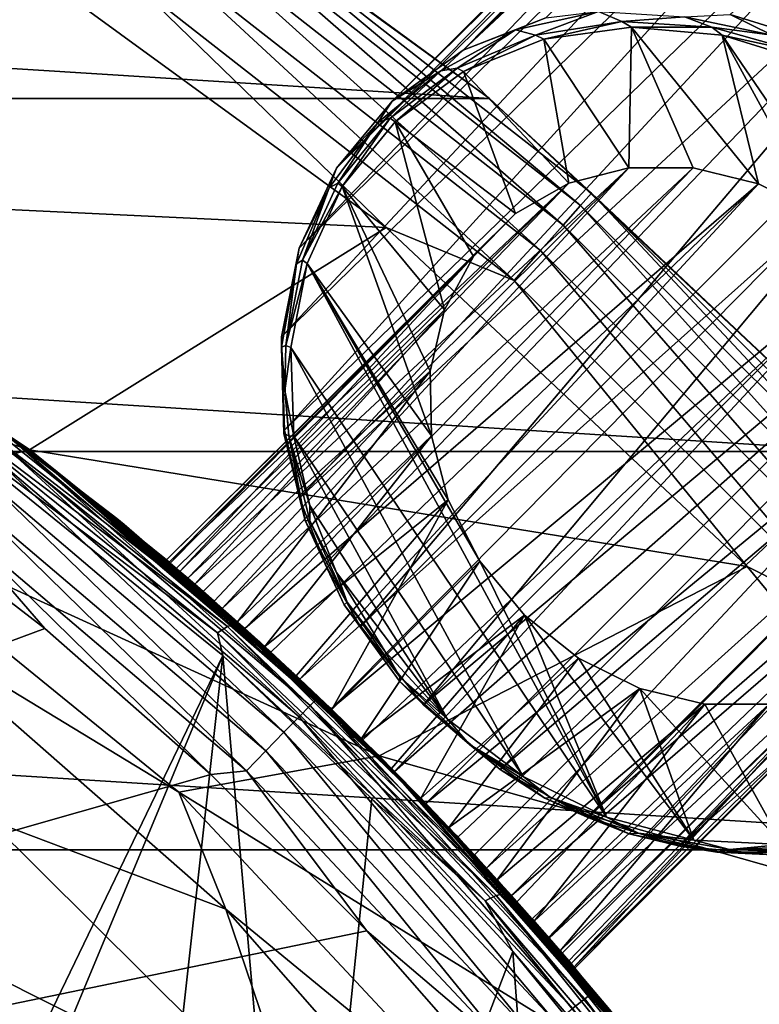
# Model space of a CAD drawing. Header units: metres. Extents: x -25 to 33, y -129 to 30.
# Tile 78 of 84: x 13.03 to 17.51, y 13.7 to 19.66. Entities that reach past the tile are written whole.
import ezdxf

# ---------------------------------------------------------------- set-up
doc = ezdxf.new("R2010")
doc.units = ezdxf.units.M
doc.layers.add('solid_BIDET-ACTIVO_SW0001', color=7, linetype='CONTINUOUS')

msp = doc.modelspace()

# ---------------------------------------------------------------- linework, layer by layer
at = {"layer": 'solid_BIDET-ACTIVO_SW0001'}
for points in [[(15.281739, 19.169123, 56.791683), (20.010605, 23.897474, 68.722786), (20.454704, 24.27928, 68.550995)], [(15.281739, 19.169123, 56.791683), (20.454704, 24.27928, 68.550995), (19.76038, 23.584953, 66.85025)], [(14.945347, 18.762917, 57.094849), (19.672533, 23.441162, 68.922447), (20.010605, 23.897474, 68.722786)], [(15.281739, 19.169123, 56.791683), (14.945347, 18.762917, 57.094849), (20.010605, 23.897474, 68.722786)], [(15.710807, 19.477777, 56.490509), (15.281739, 19.169123, 56.791683), (19.76038, 23.584953, 66.85025)], [(15.710807, 19.477777, 56.490509), (19.76038, 23.584953, 66.85025), (19.846735, 23.588869, 66.460831)], [(15.710807, 19.477777, 56.490509), (19.846735, 23.588869, 66.460831), (19.94504, 23.575073, 66.088188)], [(15.710807, 19.477777, 56.490509), (19.94504, 23.575073, 66.088188), (20.052858, 23.544182, 65.733078)], [(16.211555, 19.673773, 56.206066), (15.710807, 19.477777, 56.490509), (20.052858, 23.544182, 65.733078)], [(14.718093, 18.279036, 57.385166), (19.452602, 22.927969, 69.134827), (19.672533, 23.441162, 68.922447)], [(14.945347, 18.762917, 57.094849), (14.718093, 18.279036, 57.385166), (19.672533, 23.441162, 68.922447)], [(14.611097, 17.741156, 57.648438), (19.358477, 22.376743, 69.344353), (19.452602, 22.927969, 69.134827)], [(14.718093, 18.279036, 57.385166), (14.611097, 17.741156, 57.648438), (19.452602, 22.927969, 69.134827)], [(17.888607, 19.519995, 55.58419), (17.327766, 19.695412, 55.741539), (20.943834, 22.933035, 63.772762)], [(14.611097, 17.741156, 57.648438), (14.629597, 17.175602, 57.871769), (19.358477, 22.376743, 69.344353)], [(19.358477, 22.376743, 69.344353), (14.629597, 17.175602, 57.871769), (19.392426, 21.808397, 69.53141)], [(19.392426, 21.808397, 69.53141), (14.629597, 17.175602, 57.871769), (14.721072, 16.764423, 58.002289)], [(19.392426, 21.808397, 69.53141), (14.721072, 16.764423, 58.002289), (19.551792, 21.248409, 69.679787)], [(19.551792, 21.248409, 69.679787), (14.721072, 16.764423, 58.002289), (14.875666, 16.363817, 58.102722)], [(19.551792, 21.248409, 69.679787), (14.875666, 16.363817, 58.102722), (15.089403, 15.984087, 58.17049)], [(19.551792, 21.248409, 69.679787), (15.089403, 15.984087, 58.17049), (19.828129, 20.722813, 69.777954)], [(-15.87161, 19.184862, 9), (-13.344159, 21.022268, 9), (15.871396, 19.18504, 9)], [(-13.344159, 21.022268, 9), (13.34397, 21.022388, 9), (15.871396, 19.18504, 9)], [(13.342087, 21.023766, 13), (15.871396, 19.18504, 9), (13.34397, 21.022388, 9)], [(13.342087, 21.023766, 13), (15.871858, 19.18578, 13), (15.871396, 19.18504, 9)], [(14.125609, 20.464478, 13.257808), (15.871858, 19.18578, 13), (13.342087, 21.023766, 13)], [(19.828129, 20.722813, 69.777954), (15.089403, 15.984087, 58.17049), (15.471326, 15.512014, 58.207294)], [(20.206614, 20.256472, 69.817413), (19.828129, 20.722813, 69.777954), (15.471326, 15.512014, 58.207294)], [(14.125609, 20.464478, 13.257808), (14.068929, 20.382362, 13.49932), (16.423172, 18.53793, 13.49932)], [(16.489338, 18.612616, 13.257808), (14.125609, 20.464478, 13.257808), (16.423172, 18.53793, 13.49932)], [(16.489338, 18.612616, 13.257808), (15.871858, 19.18578, 13), (14.125609, 20.464478, 13.257808)], [(14.068929, 20.382362, 13.49932), (13.978641, 20.251556, 13.706737), (16.317776, 18.418961, 13.706737)], [(16.423172, 18.53793, 13.49932), (14.068929, 20.382362, 13.49932), (16.317776, 18.418961, 13.706737)], [(13.978641, 20.251556, 13.706737), (13.860909, 20.080994, 13.865894), (16.180344, 18.263832, 13.865894)], [(16.317776, 18.418961, 13.706737), (13.978641, 20.251556, 13.706737), (16.180344, 18.263832, 13.865894)], [(20.206614, 20.256472, 69.817413), (15.471326, 15.512014, 58.207294), (20.669497, 19.873846, 69.799828)], [(10.751269, 18.618132, 14), (15.24556, 18.405001, 14), (12.818514, 20.171478, 14)], [(13.723773, 19.882318, 13.965926), (12.818514, 20.171478, 14), (15.24556, 18.405001, 14)], [(13.860909, 20.080994, 13.865894), (13.723773, 19.882318, 13.965926), (16.02026, 18.083136, 13.965926)], [(16.180344, 18.263832, 13.865894), (13.860909, 20.080994, 13.865894), (16.02026, 18.083136, 13.965926)], [(16.02026, 18.083136, 13.965926), (13.723773, 19.882318, 13.965926), (15.24556, 18.405001, 14)], [(20.669497, 19.873846, 69.799828), (15.471326, 15.512014, 58.207294), (15.936646, 15.121349, 58.176815)], [(20.669497, 19.873846, 69.799828), (15.936646, 15.121349, 58.176815), (21.195107, 19.594513, 69.730392)], [(16.150265, 19.568596, 56.166153), (16.028812, 19.601191, 56.265163), (16.532007, 19.712677, 56.014221)], [(16.028812, 19.601191, 56.265163), (16.211555, 19.673773, 56.206066), (16.532007, 19.712677, 56.014221)], [(16.672403, 19.652258, 55.918835), (16.150265, 19.568596, 56.166153), (16.532007, 19.712677, 56.014221)], [(16.672403, 19.652258, 55.918835), (16.532007, 19.712677, 56.014221), (17.051907, 19.679956, 55.777313)], [(17.051907, 19.679956, 55.777313), (17.327766, 19.695412, 55.741539), (17.582533, 19.569391, 55.605824)], [(17.582533, 19.569391, 55.605824), (17.327766, 19.695412, 55.741539), (17.888607, 19.519995, 55.58419)], [(16.028812, 19.601191, 56.265163), (15.710807, 19.477777, 56.490509), (16.211555, 19.673773, 56.206066)], [(16.672403, 19.652258, 55.918835), (16.199444, 19.544298, 56.148396), (16.150265, 19.568596, 56.166153)], [(16.672403, 19.652258, 55.918835), (16.730228, 19.617758, 55.901714), (16.199444, 19.544298, 56.148396)], [(17.216757, 19.617342, 55.710857), (16.672403, 19.652258, 55.918835), (17.051907, 19.679956, 55.777313)], [(17.216757, 19.617342, 55.710857), (16.730228, 19.617758, 55.901714), (16.672403, 19.652258, 55.918835)], [(17.216757, 19.617342, 55.710857), (17.051907, 19.679956, 55.777313), (17.582533, 19.569391, 55.605824)], [(15.67501, 19.370308, 56.441124), (15.576604, 19.353092, 56.513046), (16.028812, 19.601191, 56.265163)], [(15.576604, 19.353092, 56.513046), (15.710807, 19.477777, 56.490509), (16.028812, 19.601191, 56.265163)], [(16.150265, 19.568596, 56.166153), (15.67501, 19.370308, 56.441124), (16.028812, 19.601191, 56.265163)], [(16.150265, 19.568596, 56.166153), (15.713171, 19.350128, 56.426186), (15.67501, 19.370308, 56.441124)], [(16.150265, 19.568596, 56.166153), (16.199444, 19.544298, 56.148396), (15.713171, 19.350128, 56.426186)], [(21.195107, 19.594513, 69.730392), (15.936646, 15.121349, 58.176815), (16.462597, 14.831209, 58.080547)], [(16.715988, 18.765106, 56.255623), (16.199444, 19.544298, 56.148396), (16.730228, 19.617758, 55.901714)], [(21.195107, 19.594513, 69.730392), (16.462597, 14.831209, 58.080547), (21.75939, 19.4335, 69.61969)], [(17.105167, 18.764793, 56.096867), (16.715988, 18.765106, 56.255623), (16.730228, 19.617758, 55.901714)], [(17.499527, 18.669558, 55.974751), (16.730228, 19.617758, 55.901714), (17.281178, 19.569382, 55.696541)], [(17.216757, 19.617342, 55.710857), (17.281178, 19.569382, 55.696541), (16.730228, 19.617758, 55.901714)], [(17.499527, 18.669558, 55.974751), (17.105167, 18.764793, 56.096867), (16.730228, 19.617758, 55.901714)], [(17.757607, 19.465498, 55.552048), (17.281178, 19.569382, 55.696541), (17.216757, 19.617342, 55.710857)], [(17.757607, 19.465498, 55.552048), (17.216757, 19.617342, 55.710857), (17.582533, 19.569391, 55.605824)], [(18.197422, 18.225895, 55.87096), (17.281178, 19.569382, 55.696541), (17.827755, 19.399158, 55.542892)], [(17.757607, 19.465498, 55.552048), (17.827755, 19.399158, 55.542892), (17.281178, 19.569382, 55.696541)], [(17.871004, 18.485083, 55.898407), (17.499527, 18.669558, 55.974751), (17.281178, 19.569382, 55.696541)], [(18.197422, 18.225895, 55.87096), (17.871004, 18.485083, 55.898407), (17.281178, 19.569382, 55.696541)], [(16.350616, 18.672108, 56.442749), (15.713171, 19.350128, 56.426186), (16.199444, 19.544298, 56.148396)], [(16.715988, 18.765106, 56.255623), (16.350616, 18.672108, 56.442749), (16.199444, 19.544298, 56.148396)], [(15.576604, 19.353092, 56.513046), (15.281739, 19.169123, 56.791683), (15.710807, 19.477777, 56.490509)], [(21.75939, 19.4335, 69.61969), (16.462597, 14.831209, 58.080547), (17.023438, 14.655792, 57.923195)], [(21.75939, 19.4335, 69.61969), (17.023438, 14.655792, 57.923195), (22.340008, 19.400339, 69.483116)], [(22.340008, 19.400339, 69.483116), (17.023438, 14.655792, 57.923195), (17.591724, 14.603683, 57.712467)], [(15.269095, 19.066763, 56.730762), (15.195445, 19.040516, 56.796261), (15.576604, 19.353092, 56.513046)], [(15.195445, 19.040516, 56.796261), (15.281739, 19.169123, 56.791683), (15.576604, 19.353092, 56.513046)], [(15.67501, 19.370308, 56.441124), (15.299244, 19.04454, 56.719925), (15.269095, 19.066763, 56.730762)], [(15.67501, 19.370308, 56.441124), (15.269095, 19.066763, 56.730762), (15.576604, 19.353092, 56.513046)], [(15.67501, 19.370308, 56.441124), (15.713171, 19.350128, 56.426186), (15.299244, 19.04454, 56.719925)], [(16.028902, 18.488392, 56.649094), (15.299244, 19.04454, 56.719925), (15.713171, 19.350128, 56.426186)], [(16.350616, 18.672108, 56.442749), (16.028902, 18.488392, 56.649094), (15.713171, 19.350128, 56.426186)], [(-18.149231, 17.047087, 9), (-15.87161, 19.184862, 9), (18.149019, 17.04731, 9)], [(-15.87161, 19.184862, 9), (15.871396, 19.18504, 9), (18.149019, 17.04731, 9)], [(15.195445, 19.040516, 56.796261), (14.945347, 18.762917, 57.094849), (15.281739, 19.169123, 56.791683)], [(15.871858, 19.18578, 13), (18.149019, 17.04731, 9), (15.871396, 19.18504, 9)], [(15.871858, 19.18578, 13), (18.15132, 17.045223, 13), (18.149019, 17.04731, 9)], [(16.489338, 18.612616, 13.257808), (18.15132, 17.045223, 13), (15.871858, 19.18578, 13)], [(14.951699, 18.672302, 57.021374), (14.899714, 18.645319, 57.078331), (15.195445, 19.040516, 56.796261)], [(14.899714, 18.645319, 57.078331), (14.945347, 18.762917, 57.094849), (15.195445, 19.040516, 56.796261)], [(15.269095, 19.066763, 56.730762), (14.979739, 18.652554, 57.010391), (14.951699, 18.672302, 57.021374)], [(15.269095, 19.066763, 56.730762), (14.951699, 18.672302, 57.021374), (15.195445, 19.040516, 56.796261)], [(15.269095, 19.066763, 56.730762), (15.299244, 19.04454, 56.719925), (14.979739, 18.652554, 57.010391)], [(15.598594, 17.904457, 57.063156), (14.979739, 18.652554, 57.010391), (15.299244, 19.04454, 56.719925)], [(15.774405, 18.227421, 56.859531), (15.598594, 17.904457, 57.063156), (15.299244, 19.04454, 56.719925)], [(16.028902, 18.488392, 56.649094), (15.774405, 18.227421, 56.859531), (15.299244, 19.04454, 56.719925)], [(14.044415, 16.278955, 50.394756), (16.350616, 18.672108, 56.442749), (16.715988, 18.765106, 56.255623)], [(14.044415, 16.278955, 50.394756), (16.715988, 18.765106, 56.255623), (14.137537, 16.198149, 49.975559)], [(14.137537, 16.198149, 49.975559), (16.715988, 18.765106, 56.255623), (14.25281, 16.096813, 49.597008)], [(14.25281, 16.096813, 49.597008), (16.715988, 18.765106, 56.255623), (17.105167, 18.764793, 56.096867)], [(14.25281, 16.096813, 49.597008), (17.105167, 18.764793, 56.096867), (14.389327, 15.974895, 49.261963)], [(14.389327, 15.974895, 49.261963), (17.105167, 18.764793, 56.096867), (17.499527, 18.669558, 55.974751)], [(14.899714, 18.645319, 57.078331), (14.718093, 18.279036, 57.385166), (14.945347, 18.762917, 57.094849)], [(13.931052, 16.376074, 51.345776), (16.028902, 18.488392, 56.649094), (16.350616, 18.672108, 56.442749)], [(13.931052, 16.376074, 51.345776), (16.350616, 18.672108, 56.442749), (13.974538, 16.33898, 50.851765)], [(13.974538, 16.33898, 50.851765), (16.350616, 18.672108, 56.442749), (14.044415, 16.278955, 50.394756)], [(14.951699, 18.672302, 57.021374), (14.979739, 18.652554, 57.010391), (14.737819, 18.205566, 57.299236)], [(14.951699, 18.672302, 57.021374), (14.737819, 18.205566, 57.299236), (14.899714, 18.645319, 57.078331)], [(13.086469, 17.057812, 104), (10.751491, 18.618004, 104), (9.433573, 18.200006, 104)], [(10.751269, 18.618132, 14), (13.086232, 17.057993, 14), (15.24556, 18.405001, 14)], [(10.751491, 18.618004, 104), (13.086232, 17.057993, 14), (10.751269, 18.618132, 14)], [(13.086469, 17.057812, 104), (13.086232, 17.057993, 14), (10.751491, 18.618004, 104)], [(14.389327, 15.974895, 49.261963), (17.499527, 18.669558, 55.974751), (14.546553, 15.831861, 48.975536)], [(14.546553, 15.831861, 48.975536), (17.499527, 18.669558, 55.974751), (14.722211, 15.668648, 48.74902)], [(14.737819, 18.205566, 57.299236), (14.702339, 18.184776, 57.346924), (14.899714, 18.645319, 57.078331)], [(14.702339, 18.184776, 57.346924), (14.718093, 18.279036, 57.385166), (14.899714, 18.645319, 57.078331)], [(14.722211, 15.668648, 48.74902), (17.499527, 18.669558, 55.974751), (17.871004, 18.485083, 55.898407)], [(14.737819, 18.205566, 57.299236), (14.979739, 18.652554, 57.010391), (14.766692, 18.186785, 57.287518)], [(15.520238, 17.142542, 57.406193), (14.766692, 18.186785, 57.287518), (14.979739, 18.652554, 57.010391)], [(15.511445, 17.534208, 57.249886), (15.520238, 17.142542, 57.406193), (14.979739, 18.652554, 57.010391)], [(15.598594, 17.904457, 57.063156), (15.511445, 17.534208, 57.249886), (14.979739, 18.652554, 57.010391)], [(16.489338, 18.612616, 13.257808), (16.423172, 18.53793, 13.49932), (18.53793, 16.423172, 13.49932)], [(18.612616, 16.489338, 13.257808), (16.489338, 18.612616, 13.257808), (18.53793, 16.423172, 13.49932)], [(18.612616, 16.489338, 13.257808), (18.15132, 17.045223, 13), (16.489338, 18.612616, 13.257808)], [(16.423172, 18.53793, 13.49932), (16.317776, 18.418961, 13.706737), (18.418961, 16.317776, 13.706737)], [(18.53793, 16.423172, 13.49932), (16.423172, 18.53793, 13.49932), (18.418961, 16.317776, 13.706737)], [(13.914914, 16.389788, 51.876438), (15.774405, 18.227421, 56.859531), (16.028902, 18.488392, 56.649094)], [(13.931052, 16.376074, 51.345776), (13.914914, 16.389788, 51.876438), (16.028902, 18.488392, 56.649094)], [(14.722211, 15.668648, 48.74902), (17.871004, 18.485083, 55.898407), (14.911953, 15.488178, 48.5895)], [(14.911953, 15.488178, 48.5895), (17.871004, 18.485083, 55.898407), (18.197422, 18.225895, 55.87096)], [(13.086232, 17.057993, 14), (17.432331, 16.349659, 14), (15.24556, 18.405001, 14)], [(16.02026, 18.083136, 13.965926), (15.24556, 18.405001, 14), (17.432331, 16.349659, 14)], [(16.317776, 18.418961, 13.706737), (16.180344, 18.263832, 13.865894), (18.263832, 16.180344, 13.865894)], [(18.418961, 16.317776, 13.706737), (16.317776, 18.418961, 13.706737), (18.263832, 16.180344, 13.865894)], [(14.702339, 18.184776, 57.346924), (14.611097, 17.741156, 57.648438), (14.718093, 18.279036, 57.385166)], [(16.180344, 18.263832, 13.865894), (16.02026, 18.083136, 13.965926), (18.083136, 16.02026, 13.965926)], [(18.263832, 16.180344, 13.865894), (16.180344, 18.263832, 13.865894), (18.083136, 16.02026, 13.965926)], [(13.086469, 17.057812, 104), (9.433573, 18.200006, 104), (11.820362, 16.74791, 104)], [(13.937421, 16.370653, 52.510254), (15.774405, 18.227421, 56.859531), (13.914914, 16.389788, 51.876438)], [(13.995777, 16.320791, 53.091988), (15.774405, 18.227421, 56.859531), (13.937421, 16.370653, 52.510254)], [(13.995777, 16.320791, 53.091988), (15.598594, 17.904457, 57.063156), (15.774405, 18.227421, 56.859531)], [(14.737819, 18.205566, 57.299236), (14.766692, 18.186785, 57.287518), (14.637558, 17.688604, 57.551216)], [(14.737819, 18.205566, 57.299236), (14.637558, 17.688604, 57.551216), (14.702339, 18.184776, 57.346924)], [(14.911953, 15.488178, 48.5895), (18.197422, 18.225895, 55.87096), (15.10444, 15.300519, 48.510242)], [(15.10444, 15.300519, 48.510242), (18.197422, 18.225895, 55.87096), (15.295873, 15.109145, 48.509468)], [(15.295873, 15.109145, 48.509468), (18.197422, 18.225895, 55.87096), (18.467827, 17.898483, 55.894234)], [(14.611945, 17.679016, 57.590305), (14.611097, 17.741156, 57.648438), (14.702339, 18.184776, 57.346924)], [(14.637558, 17.688604, 57.551216), (14.611945, 17.679016, 57.590305), (14.702339, 18.184776, 57.346924)], [(14.637558, 17.688604, 57.551216), (14.766692, 18.186785, 57.287518), (14.668385, 17.676172, 57.53611)], [(14.668385, 17.676172, 57.53611), (14.766692, 18.186785, 57.287518), (16.579515, 14.831156, 57.917366)], [(14.766692, 18.186785, 57.287518), (15.812666, 16.38201, 57.597298), (16.579515, 14.831156, 57.917366)], [(15.621068, 16.754463, 57.523464), (15.812666, 16.38201, 57.597298), (14.766692, 18.186785, 57.287518)], [(15.520238, 17.142542, 57.406193), (15.621068, 16.754463, 57.523464), (14.766692, 18.186785, 57.287518)], [(18.083136, 16.02026, 13.965926), (16.02026, 18.083136, 13.965926), (17.432331, 16.349659, 14)], [(14.085787, 16.243172, 53.62207), (15.598594, 17.904457, 57.063156), (13.995777, 16.320791, 53.091988)], [(14.085787, 16.243172, 53.62207), (15.511445, 17.534208, 57.249886), (15.598594, 17.904457, 57.063156)], [(15.295873, 15.109145, 48.509468), (18.467827, 17.898483, 55.894234), (15.484802, 14.915459, 48.587345)], [(15.484802, 14.915459, 48.587345), (18.467827, 17.898483, 55.894234), (18.659424, 17.52603, 55.968067)], [(14.611945, 17.679016, 57.590305), (14.629597, 17.175602, 57.871769), (14.611097, 17.741156, 57.648438)], [(14.637558, 17.688604, 57.551216), (14.631788, 17.417234, 57.664356), (14.611945, 17.679016, 57.590305)], [(14.611945, 17.679016, 57.590305), (14.625874, 17.155552, 57.81599), (14.629597, 17.175602, 57.871769)], [(14.631788, 17.417234, 57.664356), (14.65612, 17.142572, 57.766556), (14.611945, 17.679016, 57.590305)], [(14.611945, 17.679016, 57.590305), (14.65612, 17.142572, 57.766556), (14.625874, 17.155552, 57.81599)], [(14.637558, 17.688604, 57.551216), (14.668385, 17.676172, 57.53611), (14.631788, 17.417234, 57.664356)], [(14.631788, 17.417234, 57.664356), (14.668385, 17.676172, 57.53611), (14.686823, 17.140247, 57.747372)], [(14.668385, 17.676172, 57.53611), (16.075092, 15.077213, 58.022842), (14.686823, 17.140247, 57.747372)], [(14.668385, 17.676172, 57.53611), (16.579515, 14.831156, 57.917366), (16.075092, 15.077213, 58.022842)], [(12.532951, 17.469263, 115.460869), (12.498065, 17.494238, 134.641388), (13.614489, 16.640184, 134.653702)], [(12.965682, 17.128876, 134.811279), (13.614489, 16.640184, 134.653702), (12.498065, 17.494238, 134.641388)], [(14.202747, 16.141003, 54.100571), (15.511445, 17.534208, 57.249886), (14.085787, 16.243172, 53.62207)], [(14.344322, 16.015318, 54.526173), (15.511445, 17.534208, 57.249886), (14.202747, 16.141003, 54.100571)], [(14.344322, 16.015318, 54.526173), (15.520238, 17.142542, 57.406193), (15.511445, 17.534208, 57.249886)], [(15.679772, 14.71156, 48.76149), (15.484802, 14.915459, 48.587345), (18.659424, 17.52603, 55.968067)], [(15.85287, 14.523322, 49.01194), (15.679772, 14.71156, 48.76149), (18.659424, 17.52603, 55.968067)], [(15.85287, 14.523322, 49.01194), (18.659424, 17.52603, 55.968067), (18.760256, 17.137951, 56.085339)], [(12.470566, 17.445078, 115.290291), (14.284524, 15.986125, 114.581329), (12.416915, 17.401928, 115.225685)], [(12.470566, 17.445078, 115.290291), (12.514925, 17.466057, 115.37381), (14.334584, 16.002522, 114.662621)], [(12.470566, 17.445078, 115.290291), (14.334584, 16.002522, 114.662621), (14.284524, 15.986125, 114.581329)], [(12.514925, 17.466057, 115.37381), (12.532951, 17.469263, 115.460869), (13.658033, 16.604462, 115.046356)], [(14.334584, 16.002522, 114.662621), (12.514925, 17.466057, 115.37381), (13.658033, 16.604462, 115.046356)], [(13.658033, 16.604462, 115.046356), (12.532951, 17.469263, 115.460869), (13.614489, 16.640184, 134.653702)], [(12.416915, 17.401928, 115.225685), (14.223902, 15.94858, 114.519447), (12.338925, 17.363323, 115.194885)], [(12.338925, 17.363323, 115.194885), (14.25673, 15.811437, 114.440956), (12.596312, 12.372987, 112.865105)], [(14.223902, 15.94858, 114.519447), (14.25673, 15.811437, 114.440956), (12.338925, 17.363323, 115.194885)], [(14.284524, 15.986125, 114.581329), (14.223902, 15.94858, 114.519447), (12.416915, 17.401928, 115.225685)], [(14.631788, 17.417234, 57.664356), (14.686823, 17.140247, 57.747372), (14.65612, 17.142572, 57.766556)], [(12.965682, 17.128876, 134.811279), (12.930837, 17.085382, 134.979965), (14.785446, 15.508636, 135.004761)], [(14.825351, 15.547491, 134.836151), (13.614489, 16.640184, 134.653702), (12.965682, 17.128876, 134.811279)], [(14.825351, 15.547491, 134.836151), (12.965682, 17.128876, 134.811279), (14.785446, 15.508636, 135.004761)], [(14.510605, 15.864815, 54.893017), (15.520238, 17.142542, 57.406193), (14.344322, 16.015318, 54.526173)], [(14.510605, 15.864815, 54.893017), (15.621068, 16.754463, 57.523464), (15.520238, 17.142542, 57.406193)], [(14.625874, 17.155552, 57.81599), (14.754801, 16.6285, 57.998875), (14.629597, 17.175602, 57.871769)], [(14.625874, 17.155552, 57.81599), (14.65612, 17.142572, 57.766556), (14.754801, 16.6285, 57.998875)], [(14.721072, 16.764423, 58.002289), (14.629597, 17.175602, 57.871769), (14.754801, 16.6285, 57.998875)], [(14.782139, 16.720861, 57.879673), (14.782689, 16.627029, 57.925354), (14.65612, 17.142572, 57.766556)], [(14.754801, 16.6285, 57.998875), (14.65612, 17.142572, 57.766556), (14.782689, 16.627029, 57.925354)], [(14.65612, 17.142572, 57.766556), (14.686823, 17.140247, 57.747372), (14.782139, 16.720861, 57.879673)], [(15.616148, 15.424451, 58.068447), (14.782139, 16.720861, 57.879673), (14.686823, 17.140247, 57.747372)], [(16.075092, 15.077213, 58.022842), (15.616148, 15.424451, 58.068447), (14.686823, 17.140247, 57.747372)], [(16.003769, 14.357206, 49.332375), (15.85287, 14.523322, 49.01194), (18.760256, 17.137951, 56.085339)], [(16.003769, 14.357206, 49.332375), (18.760256, 17.137951, 56.085339), (18.769047, 16.746286, 56.241646)], [(12.930837, 17.085382, 134.979965), (12.871751, 17.00971, 135.137939), (14.71786, 15.440565, 135.162674)], [(14.785446, 15.508636, 135.004761), (12.930837, 17.085382, 134.979965), (14.71786, 15.440565, 135.162674)], [(-20.146013, 14.633206, 9), (-18.149231, 17.047087, 9), (20.145836, 14.633451, 9)], [(-18.149231, 17.047087, 9), (18.149019, 17.04731, 9), (20.145836, 14.633451, 9)], [(15.202847, 15.202745, 104), (13.086469, 17.057812, 104), (11.820362, 16.74791, 104)], [(12.871751, 17.00971, 135.137939), (12.791298, 16.905447, 135.271271), (14.625879, 15.346478, 135.295975)], [(14.71786, 15.440565, 135.162674), (12.871751, 17.00971, 135.137939), (14.625879, 15.346478, 135.295975)], [(13.086232, 17.057993, 14), (15.202622, 15.202969, 14), (17.432331, 16.349659, 14)], [(15.10444, 15.300519, 48.510242), (15.202622, 15.202969, 14), (13.086232, 17.057993, 14)], [(13.914914, 16.389788, 51.876438), (13.086232, 17.057993, 14), (13.086469, 17.057812, 104)], [(13.931052, 16.376074, 51.345776), (13.086232, 17.057993, 14), (13.914914, 16.389788, 51.876438)], [(14.911953, 15.488178, 48.5895), (15.10444, 15.300519, 48.510242), (13.086232, 17.057993, 14)], [(14.722211, 15.668648, 48.74902), (14.911953, 15.488178, 48.5895), (13.086232, 17.057993, 14)], [(14.546553, 15.831861, 48.975536), (14.722211, 15.668648, 48.74902), (13.086232, 17.057993, 14)], [(14.389327, 15.974895, 49.261963), (14.546553, 15.831861, 48.975536), (13.086232, 17.057993, 14)], [(14.25281, 16.096813, 49.597008), (14.389327, 15.974895, 49.261963), (13.086232, 17.057993, 14)], [(14.137537, 16.198149, 49.975559), (14.25281, 16.096813, 49.597008), (13.086232, 17.057993, 14)], [(14.044415, 16.278955, 50.394756), (14.137537, 16.198149, 49.975559), (13.086232, 17.057993, 14)], [(13.974538, 16.33898, 50.851765), (14.044415, 16.278955, 50.394756), (13.086232, 17.057993, 14)], [(13.931052, 16.376074, 51.345776), (13.974538, 16.33898, 50.851765), (13.086232, 17.057993, 14)], [(13.914914, 16.389788, 51.876438), (13.086469, 17.057812, 104), (15.202847, 15.202745, 104)], [(12.791298, 16.905447, 135.271271), (12.695941, 16.780968, 135.369217), (14.516884, 15.233926, 135.393936)], [(14.625879, 15.346478, 135.295975), (12.791298, 16.905447, 135.271271), (14.516884, 15.233926, 135.393936)], [(-0.375807, 10.940214, 135.542542), (13.178996, 15.974364, 135.454636), (12.112489, 16.796858, 135.442078)], [(12.594091, 16.647308, 135.427002), (12.112489, 16.796858, 135.442078), (13.178996, 15.974364, 135.454636)], [(12.695941, 16.780968, 135.369217), (12.594091, 16.647308, 135.427002), (14.400477, 15.112892, 135.451813)], [(14.516884, 15.233926, 135.393936), (12.695941, 16.780968, 135.369217), (14.400477, 15.112892, 135.451813)], [(14.875666, 16.363817, 58.102722), (14.721072, 16.764423, 58.002289), (14.754801, 16.6285, 57.998875)], [(13.990543, 14.983689, 104), (11.820362, 16.74791, 104), (12.289389, 16.015842, 106.319153)], [(15.202847, 15.202745, 104), (11.820362, 16.74791, 104), (13.990543, 14.983689, 104)], [(14.701194, 15.688369, 55.188061), (15.621068, 16.754463, 57.523464), (14.510605, 15.864815, 54.893017)], [(14.701194, 15.688369, 55.188061), (14.915459, 15.484802, 55.399597), (15.621068, 16.754463, 57.523464)], [(14.945378, 16.313557, 57.979313), (14.782689, 16.627029, 57.925354), (14.782139, 16.720861, 57.879673)], [(15.616148, 15.424451, 58.068447), (14.945378, 16.313557, 57.979313), (14.782139, 16.720861, 57.879673)], [(15.621068, 16.754463, 57.523464), (14.915459, 15.484802, 55.399597), (15.812666, 16.38201, 57.597298)], [(16.130013, 14.215319, 49.708561), (16.003769, 14.357206, 49.332375), (18.769047, 16.746286, 56.241646)], [(16.232512, 14.097748, 50.136986), (16.130013, 14.215319, 49.708561), (18.769047, 16.746286, 56.241646)], [(16.232512, 14.097748, 50.136986), (18.769047, 16.746286, 56.241646), (18.6819, 16.376036, 56.428375)], [(12.594091, 16.647308, 135.427002), (13.178996, 15.974364, 135.454636), (14.183118, 15.090532, 135.469437)], [(14.400477, 15.112892, 135.451813), (12.594091, 16.647308, 135.427002), (14.183118, 15.090532, 135.469437)], [(13.658033, 16.604462, 115.046356), (13.614489, 16.640184, 134.653702), (14.672784, 15.714943, 134.668625)], [(14.825351, 15.547491, 134.836151), (14.672784, 15.714943, 134.668625), (13.614489, 16.640184, 134.653702)], [(14.480388, 15.8924, 114.706169), (13.658033, 16.604462, 115.046356), (14.672784, 15.714943, 134.668625)], [(15.467571, 14.933061, 114.238503), (13.658033, 16.604462, 115.046356), (14.480388, 15.8924, 114.706169)], [(15.467571, 14.933061, 114.238503), (14.334584, 16.002522, 114.662621), (13.658033, 16.604462, 115.046356)], [(14.875666, 16.363817, 58.102722), (14.754801, 16.6285, 57.998875), (14.991656, 16.118525, 58.110374)], [(14.754801, 16.6285, 57.998875), (14.782689, 16.627029, 57.925354), (15.009707, 16.13343, 58.034184)], [(14.991656, 16.118525, 58.110374), (14.754801, 16.6285, 57.998875), (15.009707, 16.13343, 58.034184)], [(14.945378, 16.313557, 57.979313), (15.009707, 16.13343, 58.034184), (14.782689, 16.627029, 57.925354)], [(13.937421, 16.370653, 52.510254), (13.914914, 16.389788, 51.876438), (15.202847, 15.202745, 104)], [(13.995777, 16.320791, 53.091988), (13.937421, 16.370653, 52.510254), (15.202847, 15.202745, 104)], [(15.089403, 15.984087, 58.17049), (14.875666, 16.363817, 58.102722), (14.991656, 16.118525, 58.110374)], [(15.096633, 15.308235, 55.486298), (15.812666, 16.38201, 57.597298), (14.915459, 15.484802, 55.399597)], [(15.096633, 15.308235, 55.486298), (16.083071, 16.054598, 57.620571), (15.812666, 16.38201, 57.597298)], [(15.202622, 15.202969, 14), (19.349218, 14.028516, 14), (17.432331, 16.349659, 14)], [(16.579515, 14.831156, 57.917366), (15.812666, 16.38201, 57.597298), (16.083071, 16.054598, 57.620571)], [(16.311255, 14.006889, 50.616264), (16.232512, 14.097748, 50.136986), (18.6819, 16.376036, 56.428375)], [(16.365458, 13.944244, 51.157681), (16.311255, 14.006889, 50.616264), (18.6819, 16.376036, 56.428375)], [(16.365458, 13.944244, 51.157681), (18.6819, 16.376036, 56.428375), (18.506088, 16.053074, 56.632)], [(18.083136, 16.02026, 13.965926), (17.432331, 16.349659, 14), (19.349218, 14.028516, 14)], [(14.085787, 16.243172, 53.62207), (13.995777, 16.320791, 53.091988), (15.202847, 15.202745, 104)], [(15.238242, 15.837766, 58.053989), (15.009707, 16.13343, 58.034184), (14.945378, 16.313557, 57.979313)], [(15.616148, 15.424451, 58.068447), (15.238242, 15.837766, 58.053989), (14.945378, 16.313557, 57.979313)], [(14.202747, 16.141003, 54.100571), (14.085787, 16.243172, 53.62207), (15.202847, 15.202745, 104)], [(14.344322, 16.015318, 54.526173), (14.202747, 16.141003, 54.100571), (15.202847, 15.202745, 104)], [(14.991656, 16.118525, 58.110374), (15.009707, 16.13343, 58.034184), (15.327514, 15.682786, 58.088413)], [(15.089403, 15.984087, 58.17049), (14.991656, 16.118525, 58.110374), (15.326909, 15.654963, 58.124737)], [(15.326909, 15.654963, 58.124737), (14.991656, 16.118525, 58.110374), (15.327514, 15.682786, 58.088413)], [(15.238242, 15.837766, 58.053989), (15.327514, 15.682786, 58.088413), (15.009707, 16.13343, 58.034184)], [(15.096633, 15.308235, 55.486298), (15.277661, 15.127461, 55.492973), (16.083071, 16.054598, 57.620571)], [(15.277661, 15.127461, 55.492973), (15.45481, 14.946533, 55.420189), (16.083071, 16.054598, 57.620571)], [(15.45481, 14.946533, 55.420189), (16.409489, 15.795409, 57.593124), (16.083071, 16.054598, 57.620571)], [(17.108627, 14.691867, 57.758221), (16.083071, 16.054598, 57.620571), (16.409489, 15.795409, 57.593124)], [(17.108627, 14.691867, 57.758221), (16.579515, 14.831156, 57.917366), (16.083071, 16.054598, 57.620571)], [(16.388437, 13.916021, 51.720222), (16.365458, 13.944244, 51.157681), (18.506088, 16.053074, 56.632)], [(16.388437, 13.916021, 51.720222), (18.506088, 16.053074, 56.632), (18.251591, 15.792101, 56.842438)], [(12.835271, 14.817247, 108.594879), (14.274738, 14.274738, 106.319153), (12.289389, 16.015842, 106.319153)], [(13.990543, 14.983689, 104), (12.289389, 16.015842, 106.319153), (14.274738, 14.274738, 106.319153)], [(14.284524, 15.986125, 114.581329), (14.334584, 16.002522, 114.662621), (15.967309, 14.368519, 113.874985)], [(15.467571, 14.933061, 114.238503), (15.967309, 14.368519, 113.874985), (14.334584, 16.002522, 114.662621)], [(14.510605, 15.864815, 54.893017), (14.344322, 16.015318, 54.526173), (15.202847, 15.202745, 104)], [(-0.375807, 10.940214, 135.542542), (14.183118, 15.090532, 135.469437), (13.178996, 15.974364, 135.454636)], [(14.284524, 15.986125, 114.581329), (15.912292, 14.35708, 113.796082), (14.223902, 15.94858, 114.519447)], [(14.223902, 15.94858, 114.519447), (15.845607, 14.325599, 113.737122), (14.25673, 15.811437, 114.440956)], [(15.912292, 14.35708, 113.796082), (15.845607, 14.325599, 113.737122), (14.223902, 15.94858, 114.519447)], [(14.284524, 15.986125, 114.581329), (15.967309, 14.368519, 113.874985), (15.912292, 14.35708, 113.796082)], [(15.471326, 15.512014, 58.207294), (15.089403, 15.984087, 58.17049), (15.326909, 15.654963, 58.124737)], [(15.391042, 15.012189, 114.286499), (14.480388, 15.8924, 114.706169), (14.672784, 15.714943, 134.668625)], [(15.467571, 14.933061, 114.238503), (14.480388, 15.8924, 114.706169), (15.391042, 15.012189, 114.286499)], [(14.25673, 15.811437, 114.440956), (12.770594, 12.246921, 112.803566), (12.596312, 12.372987, 112.865105)], [(14.25673, 15.811437, 114.440956), (13.773273, 11.461883, 112.421661), (12.770594, 12.246921, 112.803566)], [(14.25673, 15.811437, 114.440956), (14.714641, 10.617585, 112.013123), (13.773273, 11.461883, 112.421661)], [(14.25673, 15.811437, 114.440956), (15.159135, 14.942377, 114.0215), (14.714641, 10.617585, 112.013123)], [(15.845607, 14.325599, 113.737122), (15.159135, 14.942377, 114.0215), (14.25673, 15.811437, 114.440956)], [(14.701194, 15.688369, 55.188061), (14.510605, 15.864815, 54.893017), (15.202847, 15.202745, 104)], [(15.616148, 15.424451, 58.068447), (15.327514, 15.682786, 58.088413), (15.238242, 15.837766, 58.053989)], [(15.45481, 14.946533, 55.420189), (15.624713, 14.768142, 55.268085), (16.409489, 15.795409, 57.593124)], [(15.624713, 14.768142, 55.268085), (16.780966, 15.610936, 57.516781), (16.409489, 15.795409, 57.593124)], [(16.382301, 13.923728, 52.279095), (18.251591, 15.792101, 56.842438), (17.929876, 15.608386, 57.048779)], [(16.382301, 13.923728, 52.279095), (16.388437, 13.916021, 51.720222), (18.251591, 15.792101, 56.842438)], [(17.108627, 14.691867, 57.758221), (16.409489, 15.795409, 57.593124), (16.780966, 15.610936, 57.516781)], [(15.391042, 15.012189, 114.286499), (14.672784, 15.714943, 134.668625), (15.668478, 14.722391, 134.686172)], [(14.825351, 15.547491, 134.836151), (15.668478, 14.722391, 134.686172), (14.672784, 15.714943, 134.668625)], [(14.701194, 15.688369, 55.188061), (15.202847, 15.202745, 104), (14.915459, 15.484802, 55.399597)], [(15.326909, 15.654963, 58.124737), (15.327514, 15.682786, 58.088413), (15.750411, 15.271699, 58.083591)], [(15.471326, 15.512014, 58.207294), (15.326909, 15.654963, 58.124737), (15.750411, 15.271699, 58.083591)], [(15.616148, 15.424451, 58.068447), (15.750411, 15.271699, 58.083591), (15.327514, 15.682786, 58.088413)], [(15.624713, 14.768142, 55.268085), (15.780367, 14.602803, 55.050964), (16.780966, 15.610936, 57.516781)], [(15.780367, 14.602803, 55.050964), (15.917643, 14.452635, 54.777653), (16.780966, 15.610936, 57.516781)], [(15.917643, 14.452635, 54.777653), (17.175325, 15.515699, 57.394665), (16.780966, 15.610936, 57.516781)], [(16.298836, 14.021094, 53.26395), (17.929876, 15.608386, 57.048779), (17.564505, 15.515387, 57.235909)], [(16.298836, 14.021094, 53.26395), (16.351099, 13.960465, 52.790241), (17.929876, 15.608386, 57.048779)], [(16.351099, 13.960465, 52.790241), (16.382301, 13.923728, 52.279095), (17.929876, 15.608386, 57.048779)], [(17.64525, 14.666467, 57.549515), (16.780966, 15.610936, 57.516781), (17.175325, 15.515699, 57.394665)], [(17.64525, 14.666467, 57.549515), (17.108627, 14.691867, 57.758221), (16.780966, 15.610936, 57.516781)], [(14.825351, 15.547491, 134.836151), (14.785446, 15.508636, 135.004761), (16.44882, 13.731657, 135.037613)], [(16.493252, 13.765246, 134.869049), (15.668478, 14.722391, 134.686172), (14.825351, 15.547491, 134.836151)], [(16.493252, 13.765246, 134.869049), (14.825351, 15.547491, 134.836151), (16.44882, 13.731657, 135.037613)], [(15.936646, 15.121349, 58.176815), (15.471326, 15.512014, 58.207294), (15.750411, 15.271699, 58.083591)], [(15.917643, 14.452635, 54.777653), (16.037683, 14.319214, 54.459038), (17.175325, 15.515699, 57.394665)], [(16.037683, 14.319214, 54.459038), (16.14159, 14.202365, 54.099094), (17.175325, 15.515699, 57.394665)], [(16.14159, 14.202365, 54.099094), (17.564505, 15.515387, 57.235909), (17.175325, 15.515699, 57.394665)], [(16.14159, 14.202365, 54.099094), (16.228634, 14.102533, 53.700329), (17.564505, 15.515387, 57.235909)], [(16.228634, 14.102533, 53.700329), (16.298836, 14.021094, 53.26395), (17.564505, 15.515387, 57.235909)], [(17.64525, 14.666467, 57.549515), (17.175325, 15.515699, 57.394665), (17.564505, 15.515387, 57.235909)], [(14.785446, 15.508636, 135.004761), (14.71786, 15.440565, 135.162674), (16.373613, 13.672168, 135.19548)], [(16.44882, 13.731657, 135.037613), (14.785446, 15.508636, 135.004761), (16.373613, 13.672168, 135.19548)], [(15.202847, 15.202745, 104), (15.096633, 15.308235, 55.486298), (14.915459, 15.484802, 55.399597)], [(14.71786, 15.440565, 135.162674), (14.625879, 15.346478, 135.295975), (16.271286, 13.589542, 135.328766)], [(16.373613, 13.672168, 135.19548), (14.71786, 15.440565, 135.162674), (16.271286, 13.589542, 135.328766)], [(16.075092, 15.077213, 58.022842), (15.750411, 15.271699, 58.083591), (15.616148, 15.424451, 58.068447)], [(14.625879, 15.346478, 135.295975), (14.516884, 15.233926, 135.393936), (16.150047, 13.490408, 135.426743)], [(16.271286, 13.589542, 135.328766), (14.625879, 15.346478, 135.295975), (16.150047, 13.490408, 135.426743)], [(15.202847, 15.202745, 104), (15.277661, 15.127461, 55.492973), (15.096633, 15.308235, 55.486298)], [(15.10444, 15.300519, 48.510242), (15.295873, 15.109145, 48.509468), (15.202622, 15.202969, 14)], [(15.936646, 15.121349, 58.176815), (15.750411, 15.271699, 58.083591), (16.206018, 14.947189, 58.05479)], [(16.206018, 14.947189, 58.05479), (15.750411, 15.271699, 58.083591), (16.240448, 14.950839, 58.014526)], [(16.075092, 15.077213, 58.022842), (16.240448, 14.950839, 58.014526), (15.750411, 15.271699, 58.083591)], [(14.516884, 15.233926, 135.393936), (14.400477, 15.112892, 135.451813), (16.020571, 13.383573, 135.48465)], [(16.150047, 13.490408, 135.426743), (14.516884, 15.233926, 135.393936), (16.020571, 13.383573, 135.48465)], [(17.057852, 13.086426, 104), (15.202847, 15.202745, 104), (13.990543, 14.983689, 104)], [(15.202622, 15.202969, 14), (17.057669, 13.086663, 14), (19.349218, 14.028516, 14)], [(16.388437, 13.916021, 51.720222), (17.057669, 13.086663, 14), (15.202622, 15.202969, 14)], [(15.679772, 14.71156, 48.76149), (15.202622, 15.202969, 14), (15.484802, 14.915459, 48.587345)], [(15.295873, 15.109145, 48.509468), (15.484802, 14.915459, 48.587345), (15.202622, 15.202969, 14)], [(15.85287, 14.523322, 49.01194), (15.202622, 15.202969, 14), (15.679772, 14.71156, 48.76149)], [(16.003769, 14.357206, 49.332375), (15.202622, 15.202969, 14), (15.85287, 14.523322, 49.01194)], [(16.130013, 14.215319, 49.708561), (15.202622, 15.202969, 14), (16.003769, 14.357206, 49.332375)], [(16.232512, 14.097748, 50.136986), (15.202622, 15.202969, 14), (16.130013, 14.215319, 49.708561)], [(16.311255, 14.006889, 50.616264), (15.202622, 15.202969, 14), (16.232512, 14.097748, 50.136986)], [(16.365458, 13.944244, 51.157681), (15.202622, 15.202969, 14), (16.311255, 14.006889, 50.616264)], [(16.388437, 13.916021, 51.720222), (15.202622, 15.202969, 14), (16.365458, 13.944244, 51.157681)], [(17.057852, 13.086426, 104), (15.277661, 15.127461, 55.492973), (15.202847, 15.202745, 104)], [(14.400477, 15.112892, 135.451813), (14.183118, 15.090532, 135.469437), (15.128737, 14.142772, 135.486816)], [(16.020571, 13.383573, 135.48465), (14.400477, 15.112892, 135.451813), (15.128737, 14.142772, 135.486816)], [(17.057852, 13.086426, 104), (15.45481, 14.946533, 55.420189), (15.277661, 15.127461, 55.492973)], [(16.462597, 14.831209, 58.080547), (15.936646, 15.121349, 58.176815), (16.206018, 14.947189, 58.05479)], [(-0.375807, 10.940214, 135.542542), (15.128737, 14.142772, 135.486816), (14.183118, 15.090532, 135.469437)], [(16.579515, 14.831156, 57.917366), (16.240448, 14.950839, 58.014526), (16.075092, 15.077213, 58.022842)], [(15.903248, 12.935008, 104), (13.990543, 14.983689, 104), (14.274738, 14.274738, 106.319153)], [(17.057852, 13.086426, 104), (13.990543, 14.983689, 104), (15.903248, 12.935008, 104)], [(16.253881, 14.073426, 113.841705), (15.391042, 15.012189, 114.286499), (15.668478, 14.722391, 134.686172)], [(15.467571, 14.933061, 114.238503), (15.391042, 15.012189, 114.286499), (16.253881, 14.073426, 113.841705)], [(15.159135, 14.942377, 114.0215), (16.011562, 14.017381, 113.576775), (14.714641, 10.617585, 112.013123)], [(15.845607, 14.325599, 113.737122), (16.011562, 14.017381, 113.576775), (15.159135, 14.942377, 114.0215)], [(17.057852, 13.086426, 104), (15.624713, 14.768142, 55.268085), (15.45481, 14.946533, 55.420189)], [(15.467571, 14.933061, 114.238503), (16.253881, 14.073426, 113.841705), (17.06492, 13.078169, 113.372505)], [(15.467571, 14.933061, 114.238503), (17.06492, 13.078169, 113.372505), (15.967309, 14.368519, 113.874985)], [(16.717749, 14.730891, 57.934181), (16.206018, 14.947189, 58.05479), (16.240448, 14.950839, 58.014526)], [(16.462597, 14.831209, 58.080547), (16.206018, 14.947189, 58.05479), (16.717749, 14.730891, 57.934181)], [(16.717749, 14.730891, 57.934181), (16.240448, 14.950839, 58.014526), (16.773994, 14.735682, 57.884544)], [(16.579515, 14.831156, 57.917366), (16.773994, 14.735682, 57.884544), (16.240448, 14.950839, 58.014526)], [(12.308854, 14.152697, 110.7864), (14.726188, 12.939645, 108.594879), (12.835271, 14.817247, 108.594879)], [(12.835271, 14.817247, 108.594879), (14.726188, 12.939645, 108.594879), (14.274738, 14.274738, 106.319153)], [(17.023438, 14.655792, 57.923195), (16.462597, 14.831209, 58.080547), (16.717749, 14.730891, 57.934181)], [(17.108627, 14.691867, 57.758221), (16.773994, 14.735682, 57.884544), (16.579515, 14.831156, 57.917366)], [(17.057852, 13.086426, 104), (15.780367, 14.602803, 55.050964), (15.624713, 14.768142, 55.268085)], [(17.248377, 14.620326, 57.762691), (16.717749, 14.730891, 57.934181), (16.773994, 14.735682, 57.884544)], [(17.248377, 14.620326, 57.762691), (16.773994, 14.735682, 57.884544), (17.325314, 14.636601, 57.699921)], [(17.108627, 14.691867, 57.758221), (17.325314, 14.636601, 57.699921), (16.773994, 14.735682, 57.884544)], [(16.253881, 14.073426, 113.841705), (15.668478, 14.722391, 134.686172), (16.597231, 13.66682, 134.706299)], [(16.493252, 13.765246, 134.869049), (16.597231, 13.66682, 134.706299), (15.668478, 14.722391, 134.686172)], [(17.023438, 14.655792, 57.923195), (16.717749, 14.730891, 57.934181), (17.248377, 14.620326, 57.762691)], [(17.64525, 14.666467, 57.549515), (17.325314, 14.636601, 57.699921), (17.108627, 14.691867, 57.758221)], [(-21.818834, 11.996104, 9), (-20.146013, 14.633206, 9), (21.818703, 11.996344, 9)], [(-20.146013, 14.633206, 9), (20.145836, 14.633451, 9), (21.818703, 11.996344, 9)], [(17.591724, 14.603683, 57.712467), (17.023438, 14.655792, 57.923195), (17.248377, 14.620326, 57.762691)], [(17.77471, 14.620326, 57.547817), (17.248377, 14.620326, 57.762691), (17.325314, 14.636601, 57.699921)], [(17.591724, 14.603683, 57.712467), (17.248377, 14.620326, 57.762691), (17.77471, 14.620326, 57.547817)], [(17.64525, 14.666467, 57.549515), (17.867821, 14.65838, 57.469551), (17.325314, 14.636601, 57.699921)], [(17.77471, 14.620326, 57.547817), (17.325314, 14.636601, 57.699921), (17.867821, 14.65838, 57.469551)], [(17.057852, 13.086426, 104), (15.917643, 14.452635, 54.777653), (15.780367, 14.602803, 55.050964)], [(17.057852, 13.086426, 104), (16.037683, 14.319214, 54.459038), (15.917643, 14.452635, 54.777653)], [(15.912292, 14.35708, 113.796082), (17.34141, 12.581419, 112.945686), (15.845607, 14.325599, 113.737122)], [(15.845607, 14.325599, 113.737122), (17.26956, 12.556349, 112.889801), (16.011562, 14.017381, 113.576775)], [(17.34141, 12.581419, 112.945686), (17.26956, 12.556349, 112.889801), (15.845607, 14.325599, 113.737122)], [(15.912292, 14.35708, 113.796082), (15.967309, 14.368519, 113.874985), (17.400648, 12.587613, 113.022079)], [(15.912292, 14.35708, 113.796082), (17.400648, 12.587613, 113.022079), (17.34141, 12.581419, 112.945686)], [(17.06492, 13.078169, 113.372505), (17.400648, 12.587613, 113.022079), (15.967309, 14.368519, 113.874985)], [(17.057852, 13.086426, 104), (16.14159, 14.202365, 54.099094), (16.037683, 14.319214, 54.459038)], [(14.726188, 12.939645, 108.594879), (16.015842, 12.289389, 106.319153), (14.274738, 14.274738, 106.319153)], [(15.903248, 12.935008, 104), (14.274738, 14.274738, 106.319153), (16.015842, 12.289389, 106.319153)], [(17.057852, 13.086426, 104), (16.228634, 14.102533, 53.700329), (16.14159, 14.202365, 54.099094)], [(-0.375807, 10.940214, 135.542542), (16.010584, 13.136555, 135.506989), (15.128737, 14.142772, 135.486816)], [(12.308854, 14.152697, 110.7864), (14.119594, 12.346813, 110.7864), (14.726188, 12.939645, 108.594879)], [(12.770594, 12.246921, 112.803566), (14.119594, 12.346813, 110.7864), (12.308854, 14.152697, 110.7864)], [(16.020571, 13.383573, 135.48465), (15.128737, 14.142772, 135.486816), (16.010584, 13.136555, 135.506989)], [(17.057852, 13.086426, 104), (16.298836, 14.021094, 53.26395), (16.228634, 14.102533, 53.700329)], [(17.06492, 13.078169, 113.372505), (16.253881, 14.073426, 113.841705), (16.597231, 13.66682, 134.706299)], [(17.057852, 13.086426, 104), (16.351099, 13.960465, 52.790241), (16.298836, 14.021094, 53.26395)], [(17.057669, 13.086663, 14), (20.953621, 11.494494, 14), (19.349218, 14.028516, 14)], [(16.011562, 14.017381, 113.576775), (16.404495, 8.765322, 111.122856), (14.714641, 10.617585, 112.013123)], [(16.011562, 14.017381, 113.576775), (16.809004, 13.037767, 113.107475), (16.404495, 8.765322, 111.122856)], [(17.26956, 12.556349, 112.889801), (16.809004, 13.037767, 113.107475), (16.011562, 14.017381, 113.576775)], [(17.057852, 13.086426, 104), (16.382301, 13.923728, 52.279095), (16.351099, 13.960465, 52.790241)], [(17.057852, 13.086426, 104), (16.388437, 13.916021, 51.720222), (16.382301, 13.923728, 52.279095)], [(17.057852, 13.086426, 104), (17.057669, 13.086663, 14), (16.388437, 13.916021, 51.720222)], [(16.44882, 13.731657, 135.037613), (16.373613, 13.672168, 135.19548), (17.818096, 11.727866, 135.237656)], [(16.493252, 13.765246, 134.869049), (16.44882, 13.731657, 135.037613), (17.899942, 11.777894, 135.079788)], [(17.899942, 11.777894, 135.079788), (16.44882, 13.731657, 135.037613), (17.818096, 11.727866, 135.237656)], [(17.94829, 11.805637, 134.911224), (16.597231, 13.66682, 134.706299), (16.493252, 13.765246, 134.869049)], [(17.94829, 11.805637, 134.911224), (16.493252, 13.765246, 134.869049), (17.899942, 11.777894, 135.079788)]]:
    msp.add_3dface(points, dxfattribs=at)

doc.saveas('drawing.dxf')
